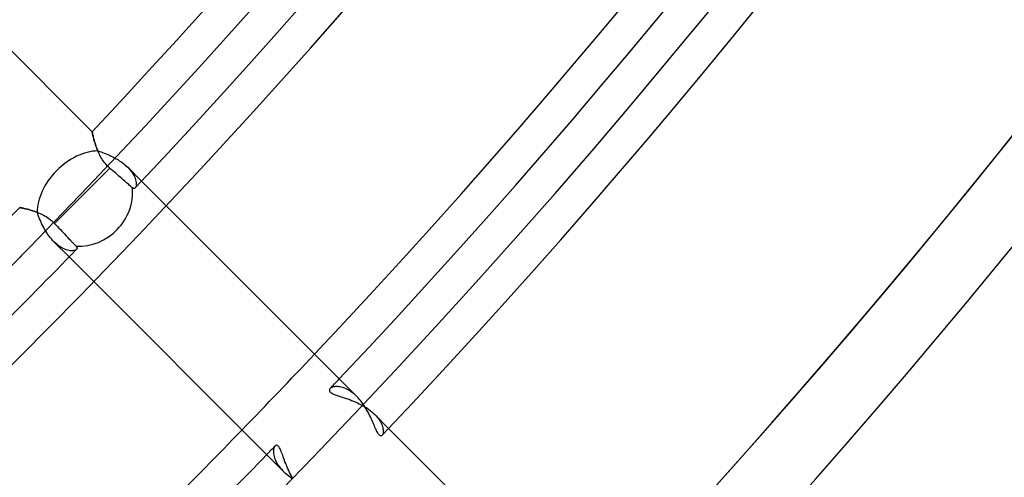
# Model space of a CAD drawing. Header units: millimetres. Extents: x -156 to 156, y -156 to 156.
# Tile 56 of 68: x 71.41 to 85.5, y -73.15 to -66.6. Entities that reach past the tile are written whole.
import ezdxf

# ---------------------------------------------------------------- set-up
doc = ezdxf.new("R2010")
doc.units = ezdxf.units.MM
doc.layers.add('MAIN-1', color=7, linetype='Continuous')

msp = doc.modelspace()

# ---------------------------------------------------------------- linework, layer by layer
at = {"layer": 'MAIN-1'}
for p, q in [((72.446, -68.204), (67.636, -63.393)), ((72.447, -68.205), (72.446, -68.204)), ((72.446, -68.204), (72.447, -68.205)), ((72.447, -68.207), (72.447, -68.205)), ((72.447, -68.205), (72.447, -68.208)), ((72.448, -68.211), (72.447, -68.207)), ((72.447, -68.208), (72.448, -68.213)), ((72.449, -68.216), (72.448, -68.211)), ((72.448, -68.213), (72.45, -68.219)), ((72.45, -68.222), (72.449, -68.216)), ((72.45, -68.219), (72.452, -68.228)), ((72.452, -68.23), (72.45, -68.222)), ((72.452, -68.228), (72.454, -68.238)), ((72.454, -68.239), (72.452, -68.23)), ((72.454, -68.238), (72.457, -68.25)), ((72.457, -68.25), (72.454, -68.239)), ((72.459, -68.261), (72.457, -68.25)), ((72.457, -68.25), (72.46, -68.263)), ((72.462, -68.274), (72.459, -68.261)), ((72.46, -68.263), (72.463, -68.278)), ((72.466, -68.287), (72.462, -68.274)), ((72.463, -68.278), (72.467, -68.294)), ((72.469, -68.302), (72.466, -68.287)), ((72.467, -68.294), (72.472, -68.311)), ((72.473, -68.317), (72.469, -68.302)), ((72.472, -68.311), (72.477, -68.329)), ((72.478, -68.333), (72.473, -68.317)), ((72.477, -68.329), (72.482, -68.349)), ((72.483, -68.35), (72.478, -68.333)), ((72.482, -68.349), (72.488, -68.369)), ((72.488, -68.368), (72.483, -68.35)), ((72.494, -68.386), (72.488, -68.368)), ((72.488, -68.369), (72.495, -68.39)), ((72.5, -68.405), (72.494, -68.386)), ((72.495, -68.39), (72.502, -68.411)), ((72.507, -68.424), (72.5, -68.405)), ((72.502, -68.411), (72.51, -68.433)), ((72.514, -68.443), (72.507, -68.424)), ((72.51, -68.433), (72.518, -68.455)), ((72.521, -68.462), (72.514, -68.443)), ((72.518, -68.455), (72.527, -68.478)), ((72.529, -68.482), (72.521, -68.462)), ((72.527, -68.478), (72.55, -68.485)), ((72.538, -68.502), (72.529, -68.482)), ((72.55, -68.485), (72.574, -68.493)), ((72.574, -68.493), (72.597, -68.502)), ((72.547, -68.521), (72.538, -68.502)), ((72.557, -68.541), (72.547, -68.521)), ((72.568, -68.561), (72.557, -68.541)), ((72.579, -68.58), (72.568, -68.561)), ((72.591, -68.6), (72.579, -68.58)), ((72.604, -68.619), (72.591, -68.6)), ((72.597, -68.502), (72.621, -68.511)), ((72.618, -68.638), (72.604, -68.619)), ((72.621, -68.511), (72.646, -68.52)), ((72.646, -68.52), (72.67, -68.53)), ((72.67, -68.53), (72.694, -68.541)), ((72.694, -68.541), (72.719, -68.552)), ((72.719, -68.552), (72.743, -68.564)), ((72.743, -68.564), (72.767, -68.577)), ((72.767, -68.577), (72.79, -68.59)), ((72.79, -68.59), (72.813, -68.603)), ((72.813, -68.603), (72.836, -68.618)), ((72.836, -68.618), (72.858, -68.632)), ((72.858, -68.632), (72.879, -68.648)), ((72.698, -68.723), (72.302, -69.12)), ((72.633, -68.656), (72.618, -68.638)), ((72.648, -68.674), (72.633, -68.656)), ((72.664, -68.691), (72.648, -68.674)), ((72.681, -68.708), (72.664, -68.691)), ((72.698, -68.723), (72.681, -68.708)), ((72.721, -68.743), (72.698, -68.723)), ((72.744, -68.763), (72.721, -68.743)), ((72.767, -68.783), (72.744, -68.763)), ((72.879, -68.648), (72.9, -68.664)), ((72.9, -68.664), (72.92, -68.68)), ((72.92, -68.68), (72.938, -68.696)), ((72.938, -68.696), (72.956, -68.713)), ((73.154, -68.911), (72.956, -68.713)), ((72.956, -68.713), (72.975, -68.734)), ((72.975, -68.734), (72.993, -68.754)), ((72.993, -68.754), (73.009, -68.775)), ((73.009, -68.775), (73.024, -68.796)), ((72.789, -68.802), (72.767, -68.783)), ((72.81, -68.82), (72.789, -68.802)), ((72.83, -68.838), (72.81, -68.82)), ((72.85, -68.855), (72.83, -68.838)), ((72.87, -68.873), (72.85, -68.855)), ((72.889, -68.89), (72.87, -68.873)), ((72.908, -68.906), (72.889, -68.89)), ((72.925, -68.921), (72.908, -68.906)), ((73.024, -68.796), (73.036, -68.816)), ((73.036, -68.816), (73.047, -68.836)), ((73.047, -68.836), (73.056, -68.856)), ((73.056, -68.856), (73.064, -68.875)), ((73.064, -68.875), (73.069, -68.893)), ((73.069, -68.893), (73.074, -68.911)), ((73.074, -68.911), (73.076, -68.928)), ((76.235, -71.993), (73.154, -68.911)), ((72.94, -68.934), (72.925, -68.921)), ((72.955, -68.947), (72.94, -68.934)), ((72.97, -68.96), (72.955, -68.947)), ((72.983, -68.972), (72.97, -68.96)), ((72.996, -68.982), (72.983, -68.972)), ((73.007, -68.992), (72.996, -68.982)), ((73.016, -69), (73.007, -68.992)), ((73.024, -69.007), (73.016, -69)), ((73.028, -69.01), (73.024, -69.007)), ((73.032, -69.012), (73.028, -69.01)), ((73.035, -69.014), (73.032, -69.012)), ((73.039, -69.016), (73.035, -69.014)), ((73.043, -69.016), (73.039, -69.016)), ((73.046, -69.016), (73.043, -69.016)), ((73.05, -69.016), (73.046, -69.016)), ((73.053, -69.015), (73.05, -69.016)), ((73.056, -69.013), (73.053, -69.015)), ((73.059, -69.011), (73.056, -69.013)), ((73.062, -69.009), (73.059, -69.011)), ((73.067, -69.002), (73.062, -69.009)), ((73.071, -68.993), (73.067, -69.002)), ((73.075, -68.983), (73.071, -68.993)), ((73.077, -68.971), (73.075, -68.983)), ((73.076, -68.928), (73.078, -68.943)), ((73.078, -68.958), (73.077, -68.971)), ((73.078, -68.943), (73.078, -68.958)), ((72.302, -69.12), (71.906, -69.515)), ((71.41, -69.288), (71.411, -69.289)), ((71.411, -69.289), (71.41, -69.288)), ((71.411, -69.289), (71.413, -69.289)), ((71.413, -69.289), (71.411, -69.289)), ((71.413, -69.289), (71.417, -69.29)), ((71.418, -69.29), (71.413, -69.289)), ((71.417, -69.29), (71.423, -69.291)), ((71.423, -69.291), (71.418, -69.29)), ((71.423, -69.291), (71.431, -69.293)), ((71.431, -69.293), (71.423, -69.291)), ((71.431, -69.293), (71.44, -69.295)), ((71.44, -69.295), (71.431, -69.293)), ((71.44, -69.295), (71.45, -69.297)), ((71.451, -69.297), (71.44, -69.295)), ((71.45, -69.297), (71.462, -69.299)), ((71.463, -69.299), (71.451, -69.297)), ((71.462, -69.299), (71.475, -69.302)), ((71.476, -69.302), (71.463, -69.299)), ((71.475, -69.302), (71.49, -69.306)), ((71.49, -69.306), (71.476, -69.302)), ((71.49, -69.306), (71.505, -69.309)), ((71.506, -69.31), (71.49, -69.306)), ((71.505, -69.309), (71.522, -69.314)), ((71.522, -69.314), (71.506, -69.31)), ((71.522, -69.314), (71.54, -69.318)), ((71.54, -69.318), (71.522, -69.314)), ((71.54, -69.318), (71.558, -69.323)), ((71.558, -69.324), (71.54, -69.318)), ((71.558, -69.323), (71.577, -69.329)), ((71.578, -69.329), (71.558, -69.324)), ((71.577, -69.329), (71.597, -69.335)), ((71.597, -69.335), (71.578, -69.329)), ((71.597, -69.335), (71.617, -69.342)), ((71.618, -69.342), (71.597, -69.335)), ((71.617, -69.342), (71.637, -69.349)), ((71.638, -69.349), (71.618, -69.342)), ((71.637, -69.349), (71.658, -69.357)), ((71.659, -69.357), (71.638, -69.349)), ((71.658, -69.357), (71.679, -69.365)), ((71.668, -69.38), (71.659, -69.357)), ((71.676, -69.403), (71.668, -69.38)), ((71.686, -69.427), (71.676, -69.403)), ((71.679, -69.365), (71.701, -69.374)), ((71.695, -69.451), (71.686, -69.427)), ((71.706, -69.475), (71.695, -69.451)), ((71.701, -69.374), (71.722, -69.384)), ((71.717, -69.5), (71.706, -69.475)), ((71.722, -69.384), (71.744, -69.395)), ((71.744, -69.395), (71.765, -69.407)), ((71.765, -69.407), (71.787, -69.419)), ((71.787, -69.419), (71.808, -69.433)), ((71.808, -69.433), (71.829, -69.447)), ((71.829, -69.447), (71.849, -69.463)), ((71.849, -69.463), (71.869, -69.479)), ((71.869, -69.479), (71.888, -69.497)), ((71.728, -69.526), (71.717, -69.5)), ((71.741, -69.551), (71.728, -69.526)), ((71.754, -69.576), (71.741, -69.551)), ((71.767, -69.6), (71.754, -69.576)), ((71.782, -69.625), (71.767, -69.6)), ((71.888, -69.497), (71.906, -69.515)), ((71.906, -69.515), (71.927, -69.537)), ((71.927, -69.537), (71.949, -69.56)), ((71.949, -69.56), (71.971, -69.583)), ((71.971, -69.583), (71.992, -69.605)), ((71.992, -69.605), (72.012, -69.626)), ((71.797, -69.649), (71.782, -69.625)), ((71.812, -69.673), (71.797, -69.649)), ((71.829, -69.695), (71.812, -69.673)), ((71.845, -69.717), (71.829, -69.695)), ((71.863, -69.738), (71.845, -69.717)), ((71.881, -69.759), (71.863, -69.738)), ((71.899, -69.778), (71.881, -69.759)), ((72.012, -69.626), (72.031, -69.647)), ((72.031, -69.647), (72.05, -69.667)), ((72.05, -69.667), (72.069, -69.687)), ((72.069, -69.687), (72.088, -69.706)), ((72.088, -69.706), (72.106, -69.725)), ((72.106, -69.725), (72.123, -69.742)), ((72.123, -69.742), (72.138, -69.759)), ((72.138, -69.759), (72.152, -69.774)), ((71.899, -69.778), (72.117, -69.996)), ((71.921, -69.799), (71.899, -69.778)), ((71.944, -69.818), (71.921, -69.799)), ((71.966, -69.836), (71.944, -69.818)), ((71.989, -69.851), (71.966, -69.836)), ((72.012, -69.865), (71.989, -69.851)), ((72.034, -69.876), (72.012, -69.865)), ((72.055, -69.886), (72.034, -69.876)), ((72.077, -69.893), (72.055, -69.886)), ((72.097, -69.899), (72.077, -69.893)), ((72.116, -69.903), (72.097, -69.899)), ((72.134, -69.906), (72.116, -69.903)), ((72.152, -69.774), (72.166, -69.788)), ((72.166, -69.788), (72.179, -69.802)), ((72.179, -69.802), (72.191, -69.815)), ((72.195, -69.902), (72.182, -69.905)), ((72.191, -69.815), (72.202, -69.826)), ((72.206, -69.897), (72.195, -69.902)), ((72.202, -69.826), (72.211, -69.836)), ((72.216, -69.892), (72.206, -69.897)), ((72.211, -69.836), (72.219, -69.844)), ((72.223, -69.886), (72.216, -69.892)), ((72.219, -69.844), (72.223, -69.848)), ((72.223, -69.848), (72.226, -69.852)), ((72.226, -69.883), (72.223, -69.886)), ((72.226, -69.852), (72.228, -69.856)), ((72.228, -69.88), (72.226, -69.883)), ((72.228, -69.856), (72.23, -69.861)), ((72.23, -69.876), (72.228, -69.88)), ((72.23, -69.861), (72.231, -69.865)), ((72.231, -69.872), (72.23, -69.876)), ((72.231, -69.865), (72.231, -69.869)), ((72.231, -69.869), (72.231, -69.872)), ((72.117, -69.996), (75.177, -73.056)), ((72.152, -69.907), (72.134, -69.906)), ((72.168, -69.906), (72.152, -69.907)), ((72.182, -69.905), (72.168, -69.906)), ((75.858, -71.874), (75.852, -71.88)), ((75.866, -71.869), (75.858, -71.874)), ((75.876, -71.864), (75.866, -71.869)), ((75.887, -71.86), (75.876, -71.864)), ((75.899, -71.856), (75.887, -71.86)), ((75.912, -71.853), (75.899, -71.856)), ((75.927, -71.851), (75.912, -71.853)), ((75.942, -71.85), (75.927, -71.851)), ((75.959, -71.851), (75.942, -71.85)), ((75.976, -71.852), (75.959, -71.851)), ((75.994, -71.854), (75.976, -71.852)), ((76.012, -71.858), (75.994, -71.854)), ((76.031, -71.863), (76.012, -71.858)), ((76.051, -71.87), (76.031, -71.863)), ((76.071, -71.878), (76.051, -71.87)), ((75.843, -71.894), (75.842, -71.901)), ((75.842, -71.901), (75.842, -71.909)), ((75.842, -71.909), (75.845, -71.916)), ((75.846, -71.887), (75.843, -71.894)), ((75.845, -71.916), (75.85, -71.924)), ((75.852, -71.88), (75.846, -71.887)), ((75.85, -71.924), (75.858, -71.931)), ((75.858, -71.931), (75.867, -71.939)), ((75.867, -71.939), (75.879, -71.946)), ((75.879, -71.946), (75.893, -71.953)), ((75.893, -71.953), (75.908, -71.96)), ((75.908, -71.96), (75.926, -71.967)), ((75.926, -71.967), (75.945, -71.974)), ((75.945, -71.974), (75.965, -71.981)), ((75.965, -71.981), (75.986, -71.988)), ((75.986, -71.988), (76.008, -71.995)), ((76.008, -71.995), (76.032, -72.002)), ((76.032, -72.002), (76.056, -72.01)), ((76.056, -72.01), (76.081, -72.019)), ((76.091, -71.887), (76.071, -71.878)), ((76.112, -71.898), (76.091, -71.887)), ((76.133, -71.91), (76.112, -71.898)), ((76.154, -71.924), (76.133, -71.91)), ((76.174, -71.939), (76.154, -71.924)), ((76.195, -71.956), (76.174, -71.939)), ((76.215, -71.974), (76.195, -71.956)), ((76.235, -71.993), (76.215, -71.974)), ((76.254, -72.012), (76.235, -71.993)), ((76.271, -72.031), (76.254, -72.012)), ((76.081, -72.019), (76.107, -72.028)), ((76.107, -72.028), (76.134, -72.037)), ((76.134, -72.037), (76.161, -72.048)), ((76.161, -72.048), (76.188, -72.059)), ((76.188, -72.059), (76.216, -72.07)), ((76.216, -72.07), (76.244, -72.083)), ((76.244, -72.083), (76.271, -72.096)), ((76.289, -72.052), (76.271, -72.031)), ((76.271, -72.096), (76.299, -72.11)), ((76.306, -72.074), (76.289, -72.052)), ((76.299, -72.11), (76.326, -72.125)), ((76.322, -72.096), (76.306, -72.074)), ((76.337, -72.118), (76.322, -72.096)), ((76.326, -72.125), (76.352, -72.141)), ((76.352, -72.141), (76.337, -72.118)), ((76.366, -72.164), (76.352, -72.141)), ((76.352, -72.141), (76.378, -72.157)), ((76.378, -72.157), (76.403, -72.175)), ((76.38, -72.188), (76.366, -72.164)), ((76.393, -72.211), (76.38, -72.188)), ((76.406, -72.235), (76.393, -72.211)), ((76.403, -72.175), (76.427, -72.192)), ((76.417, -72.258), (76.406, -72.235)), ((76.429, -72.282), (76.417, -72.258)), ((76.427, -72.192), (76.45, -72.211)), ((76.44, -72.305), (76.429, -72.282)), ((76.45, -72.211), (76.471, -72.23)), ((76.471, -72.23), (76.492, -72.249)), ((76.691, -72.448), (76.492, -72.249)), ((76.492, -72.249), (76.511, -72.27)), ((76.511, -72.27), (76.529, -72.291)), ((76.529, -72.291), (76.545, -72.311)), ((76.45, -72.327), (76.44, -72.305)), ((76.46, -72.35), (76.45, -72.327)), ((76.469, -72.371), (76.46, -72.35)), ((76.478, -72.392), (76.469, -72.371)), ((76.487, -72.412), (76.478, -72.392)), ((76.495, -72.432), (76.487, -72.412)), ((76.503, -72.45), (76.495, -72.432)), ((76.545, -72.311), (76.56, -72.332)), ((76.56, -72.332), (76.572, -72.353)), ((76.572, -72.353), (76.583, -72.373)), ((76.583, -72.373), (76.593, -72.393)), ((76.593, -72.393), (76.6, -72.412)), ((76.6, -72.412), (76.606, -72.43)), ((76.606, -72.43), (76.61, -72.448)), ((76.511, -72.467), (76.503, -72.45)), ((76.519, -72.483), (76.511, -72.467)), ((76.526, -72.498), (76.519, -72.483)), ((76.534, -72.511), (76.526, -72.498)), ((76.541, -72.522), (76.534, -72.511)), ((76.548, -72.532), (76.541, -72.522)), ((76.555, -72.54), (76.548, -72.532)), ((76.562, -72.547), (76.555, -72.54)), ((76.569, -72.551), (76.562, -72.547)), ((76.576, -72.554), (76.569, -72.551)), ((76.582, -72.554), (76.576, -72.554)), ((76.588, -72.553), (76.582, -72.554)), ((76.593, -72.551), (76.588, -72.553)), ((76.598, -72.547), (76.593, -72.551)), ((76.603, -72.54), (76.598, -72.547)), ((76.607, -72.531), (76.603, -72.54)), ((76.611, -72.521), (76.607, -72.531)), ((76.61, -72.448), (76.613, -72.465)), ((76.613, -72.509), (76.611, -72.521)), ((76.613, -72.465), (76.614, -72.481)), ((76.614, -72.495), (76.613, -72.509)), ((76.614, -72.481), (76.614, -72.495)), ((79.771, -75.528), (76.691, -72.448)), ((75.054, -72.719), (75.049, -72.731)), ((75.059, -72.709), (75.054, -72.719)), ((75.066, -72.701), (75.059, -72.709)), ((75.072, -72.696), (75.066, -72.701)), ((75.078, -72.692), (75.072, -72.696)), ((75.085, -72.691), (75.078, -72.692)), ((75.092, -72.691), (75.085, -72.691)), ((75.1, -72.694), (75.092, -72.691)), ((75.107, -72.699), (75.1, -72.694)), ((75.115, -72.707), (75.107, -72.699)), ((75.122, -72.716), (75.115, -72.707)), ((75.129, -72.728), (75.122, -72.716)), ((75.043, -72.76), (75.042, -72.776)), ((75.042, -72.776), (75.042, -72.794)), ((75.042, -72.794), (75.043, -72.813)), ((75.045, -72.745), (75.043, -72.76)), ((75.043, -72.813), (75.046, -72.832)), ((75.049, -72.731), (75.045, -72.745)), ((75.046, -72.832), (75.051, -72.853)), ((75.051, -72.853), (75.058, -72.874)), ((75.136, -72.741), (75.129, -72.728)), ((75.144, -72.757), (75.136, -72.741)), ((75.151, -72.774), (75.144, -72.757)), ((75.158, -72.792), (75.151, -72.774)), ((75.166, -72.812), (75.158, -72.792)), ((75.174, -72.833), (75.166, -72.812)), ((75.181, -72.855), (75.174, -72.833)), ((75.19, -72.878), (75.181, -72.855)), ((75.058, -72.874), (75.066, -72.896)), ((75.066, -72.896), (75.076, -72.919)), ((75.076, -72.919), (75.088, -72.942)), ((75.088, -72.942), (75.102, -72.965)), ((75.102, -72.965), (75.118, -72.988)), ((75.118, -72.988), (75.136, -73.011)), ((75.198, -72.902), (75.19, -72.878)), ((75.207, -72.926), (75.198, -72.902)), ((75.217, -72.951), (75.207, -72.926)), ((75.227, -72.976), (75.217, -72.951)), ((75.237, -73.002), (75.227, -72.976)), ((75.248, -73.027), (75.237, -73.002)), ((75.136, -73.011), (75.156, -73.034)), ((75.156, -73.034), (75.177, -73.056)), ((75.177, -73.056), (75.196, -73.074)), ((75.196, -73.074), (75.217, -73.092)), ((75.217, -73.092), (75.238, -73.11)), ((75.238, -73.11), (75.26, -73.127)), ((75.26, -73.053), (75.248, -73.027)), ((75.273, -73.079), (75.26, -73.053)), ((75.26, -73.127), (75.283, -73.143)), ((75.286, -73.105), (75.273, -73.079)), ((75.283, -73.143), (75.306, -73.159)), ((75.3, -73.13), (75.286, -73.105)), ((75.314, -73.156), (75.3, -73.13))]:
    msp.add_line(p, q, dxfattribs=at)
for radius, start, end in [(101, 270.00002, 89.99998), (100, 270.00002, 89.99998), (105, 179.99998, 0), (101, 270.00002, 0), (100, 270.00002, 0), (99.5, 316.72776, 0), (100.5, 316.6342, 0), (104, 316.65299, 0), (104.5, 316.64509, 0), (105.5, 316.55605, 0), (109.5, 316.4524, 0), (109.5, 316.47028, 0), (109.5, 316.56997, 0), (110.5, 316.47257, 0), (110.5, 316.47257, 0), (110.5, 316.47257, 0), (99.5, 314.13622, 315.8638), (100.5, 314.05795, 315.94207), (104, 315.82639, 316.65299), (104.5, 316.53989, 316.64509), (104, 314.17358, 315.82639), (104.5, 315.82243, 315.91691), (104.5, 314.17753, 315.82243)]:
    msp.add_arc((0, 0), radius, start, end, dxfattribs=at)
for centre, major_axis, ratio, start_param, end_param in [((-17.871, 24.098), (74.884, -103.069), 0.809017, 0, 0.28773), ((72.302, -69.12), (0.53, 0.53), 0.682961, 0.612344, 2.548843), ((72.302, -69.12), (0.53, 0.53), 0.931457, -2.435066, -0.664294)]:
    msp.add_ellipse(centre, major_axis=major_axis, ratio=ratio, start_param=start_param, end_param=end_param, dxfattribs=at)

doc.saveas('drawing.dxf')
